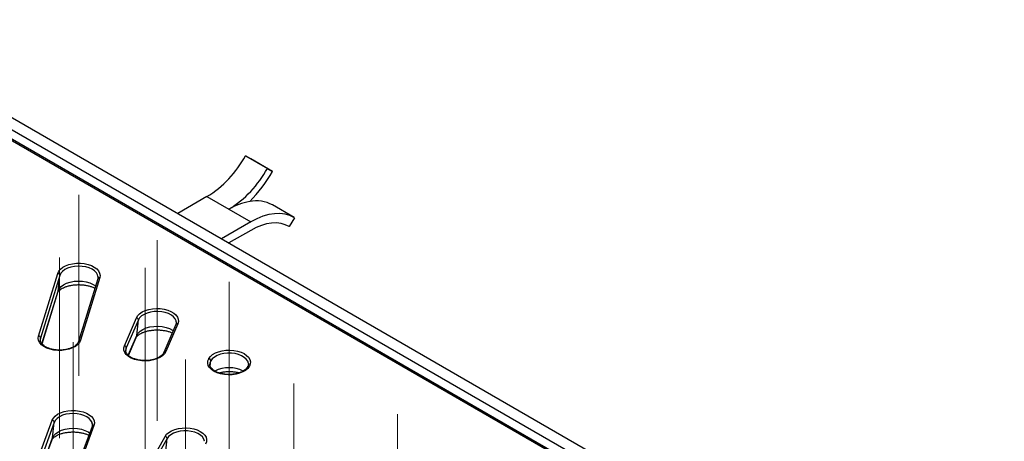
# Model space of a CAD drawing. Header units: millimetres. Extents: x 200 to 5740, y 200 to 4000.
# Tile 37 of 38: x 4419 to 4897, y 3058 to 3263. Entities that reach past the tile are written whole.
import ezdxf

# ---------------------------------------------------------------- set-up
doc = ezdxf.new("R2010")
doc.units = ezdxf.units.MM
doc.header["$LTSCALE"] = 20
doc.linetypes.add('CENTERX2', pattern=[20.32, 12.7, -2.54, 2.54, -2.54])
doc.layers.add('FORMAT', color=7, linetype='Continuous')

msp = doc.modelspace()

# ---------------------------------------------------------------- linework, layer by layer
at = {"color": 7, "linetype": 'Continuous', "lineweight": 25}
for p, q in [((4333.264, 3262.562), (5195.934, 2764.553)), ((4753.033, 3009.064), (4334.673, 3250.578)), ((4754.033, 3009.163), (4335.673, 3250.677)), ((4528.744, 3196.631), (4539.35, 3190.508)), ((4531.254, 3195.206), (4528.744, 3196.631)), ((4541.861, 3189.083), (4531.254, 3195.206)), ((4539.35, 3190.508), (4541.861, 3189.083)), ((4510.041, 3176.836), (4495.902, 3168.673)), ((4510.041, 3176.836), (4520.647, 3170.712)), ((4520.647, 3170.712), (4531.254, 3164.589)), ((4552.377, 3166.681), (4541.771, 3172.804)), ((4531.254, 3164.589), (4517.115, 3156.427)), ((4552.467, 3166.629), (4549.957, 3162.305)), ((4531.254, 3160.507), (4520.651, 3154.386)), ((4549.957, 3162.305), (4549.798, 3162.396)), ((4428.441, 3109.313), (4437.711, 3139.663)), ((4438.692, 3138.675), (4429.422, 3108.326)), ((4437.886, 3131.124), (4438.692, 3138.675)), ((4457.123, 3137.065), (4447.853, 3106.715)), ((4458.079, 3137.59), (4448.809, 3107.24)), ((4457.222, 3138.072), (4457.188, 3138.308)), ((4430.121, 3105.498), (4437.763, 3130.518)), ((4470.016, 3104.638), (4475.848, 3118.141)), ((4476.815, 3117.114), (4470.983, 3103.611)), ((4476.021, 3109.595), (4476.815, 3117.114)), ((4495.209, 3116.143), (4495.19, 3116.291)), ((4494.998, 3114.832), (4489.166, 3101.329)), ((4495.916, 3115.252), (4490.084, 3101.749)), ((4429.325, 3107.917), (4429.298, 3107.723)), ((4472.009, 3099.936), (4475.778, 3108.664)), ((4510.925, 3098.299), (4510.971, 3098.381)), ((4511.918, 3097.315), (4511.872, 3097.234)), ((4511.433, 3095.901), (4511.417, 3095.674)), ((4529.77, 3094.365), (4529.724, 3094.284)), ((4530.641, 3094.691), (4530.595, 3094.61)), ((4403.039, 2981.545), (4435.057, 3068.505)), ((4436.032, 3067.498), (4404.013, 2980.538)), ((4454.349, 3065.551), (4422.331, 2978.592)), ((4455.288, 3066.022), (4423.269, 2979.063)), ((4435.232, 3059.962), (4436.032, 3067.498)), ((4454.5, 3066.71), (4454.472, 3066.908)), ((4404.881, 2977.246), (4435.052, 3059.188)), ((4442.169, 2976.139), (4489.757, 3060.691)), ((4490.705, 3059.625), (4443.116, 2975.074)), ((4489.927, 3052.138), (4490.705, 3059.625))]:
    msp.add_line(p, q, dxfattribs=at)
at = {"color": 8, "linetype": 'Continuous', "lineweight": 25}
for p, q in [((4430.075, 3105.55), (4437.886, 3131.124)), ((4437.763, 3130.518), (4437.886, 3131.124)), ((4429.309, 3107.262), (4429.422, 3108.326)), ((4429.422, 3108.326), (4429.325, 3107.917)), ((4471.893, 3100.037), (4476.021, 3109.595)), ((4470.983, 3103.611), (4470.723, 3102.639)), ((4470.788, 3101.764), (4470.983, 3103.611)), ((4511.612, 3094.729), (4511.872, 3097.234)), ((4511.64, 3094.635), (4511.918, 3097.315)), ((4404.808, 2977.335), (4435.232, 3059.962))]:
    msp.add_line(p, q, dxfattribs=at)
at = {"color": 8, "linetype": 'Continuous', "lineweight": 25, "flags": 128}
for points in [[(5189.813, 2761.989), (4333.264, 3256.464), (3476.715, 2761.989)], [(4457.188, 3138.308), (4457.019, 3138.906), (4456.449, 3139.911), (4455.55, 3140.833), (4454.357, 3141.636), (4452.916, 3142.288), (4451.282, 3142.767), (4449.518, 3143.051), (4447.691, 3143.132), (4445.872, 3143.005), (4444.131, 3142.676), (4442.535, 3142.158), (4441.145, 3141.469), (4440.014, 3140.637), (4439.185, 3139.694), (4438.692, 3138.675)], [(4437.886, 3131.124), (4438.423, 3132.231), (4439.324, 3133.257), (4440.554, 3134.162), (4442.066, 3134.911), (4443.802, 3135.475), (4445.695, 3135.833), (4447.673, 3135.971), (4449.66, 3135.883), (4451.579, 3135.573), (4453.356, 3135.053), (4454.923, 3134.343), (4456.063, 3133.596)], [(4495.19, 3116.291), (4495.125, 3116.606), (4494.678, 3117.632), (4493.892, 3118.588), (4492.8, 3119.436), (4491.441, 3120.146), (4489.869, 3120.688), (4488.143, 3121.044), (4486.331, 3121.198), (4484.501, 3121.145), (4482.724, 3120.887), (4481.069, 3120.433), (4479.599, 3119.802), (4478.37, 3119.018), (4477.43, 3118.11), (4476.815, 3117.114)], [(4476.021, 3109.595), (4476.69, 3110.678), (4477.713, 3111.665), (4479.049, 3112.518), (4480.648, 3113.204), (4482.448, 3113.697), (4484.38, 3113.978), (4486.37, 3114.036), (4488.341, 3113.868), (4490.217, 3113.482), (4491.927, 3112.892), (4493.405, 3112.12), (4493.732, 3111.902)], [(4475.778, 3108.664), (4475.86, 3108.874), (4476.021, 3109.595)], [(4511.872, 3097.234), (4511.48, 3096.201), (4511.433, 3095.901)], [(4530.131, 3096.004), (4530.122, 3096.071), (4529.8, 3097.112), (4529.132, 3098.097), (4528.145, 3098.988), (4526.875, 3099.75), (4525.372, 3100.355), (4523.694, 3100.779), (4521.904, 3101.005), (4520.073, 3101.026), (4518.269, 3100.84), (4516.563, 3100.455), (4515.02, 3099.885), (4513.7, 3099.152), (4512.652, 3098.284), (4511.918, 3097.315)], [(4454.472, 3066.908), (4454.361, 3067.359), (4453.852, 3068.375), (4453.01, 3069.314), (4451.866, 3070.14), (4450.466, 3070.822), (4448.861, 3071.333), (4447.115, 3071.653), (4445.295, 3071.77), (4443.47, 3071.68), (4441.71, 3071.387), (4440.083, 3070.9), (4438.652, 3070.24), (4437.471, 3069.432), (4436.586, 3068.506), (4436.032, 3067.498)], [(4435.232, 3059.962), (4435.835, 3061.058), (4436.797, 3062.066), (4438.081, 3062.945), (4439.637, 3063.663), (4441.407, 3064.192), (4443.32, 3064.511), (4445.306, 3064.609), (4447.286, 3064.481), (4449.184, 3064.133), (4450.929, 3063.578), (4452.452, 3062.836), (4453.174, 3062.36)], [(4435.052, 3059.188), (4435.069, 3059.238), (4435.232, 3059.962)], [(4508.917, 3058.314), (4508.909, 3058.381), (4508.587, 3059.422), (4507.919, 3060.407), (4506.931, 3061.298), (4505.662, 3062.06), (4504.159, 3062.665), (4502.48, 3063.089), (4500.691, 3063.315), (4498.859, 3063.336), (4497.056, 3063.15), (4495.35, 3062.765), (4493.807, 3062.195), (4492.486, 3061.462), (4491.439, 3060.594), (4490.705, 3059.625)]]:
    msp.add_lwpolyline(points, dxfattribs=at)
at = {"color": 7, "linetype": 'Continuous', "lineweight": 25, "flags": 128}
for points in [[(4552.467, 3166.629), (4550.291, 3167.668), (4547.93, 3168.342), (4545.406, 3168.643), (4542.744, 3168.569), (4539.971, 3168.12), (4537.113, 3167.302), (4534.198, 3166.121), (4531.254, 3164.589)], [(4549.957, 3162.305), (4548.038, 3163.221), (4545.956, 3163.815), (4543.731, 3164.081), (4541.385, 3164.015), (4538.94, 3163.62), (4536.42, 3162.898), (4533.849, 3161.857), (4531.254, 3160.507)], [(4437.711, 3139.663), (4438.214, 3140.726), (4439.047, 3141.717), (4440.182, 3142.603), (4441.579, 3143.353), (4443.191, 3143.943), (4444.963, 3144.351), (4446.835, 3144.565), (4448.744, 3144.576), (4450.623, 3144.385), (4452.409, 3143.997), (4454.042, 3143.427), (4455.465, 3142.693), (4456.631, 3141.821), (4457.499, 3140.84), (4458.04, 3139.783), (4458.236, 3138.688), (4458.079, 3137.59)], [(4475.848, 3118.141), (4476.479, 3119.181), (4477.429, 3120.136), (4478.668, 3120.974), (4480.152, 3121.667), (4481.832, 3122.19), (4483.649, 3122.526), (4485.542, 3122.663), (4487.447, 3122.598), (4489.299, 3122.331), (4491.034, 3121.873), (4492.594, 3121.238), (4493.926, 3120.449), (4494.983, 3119.532), (4495.73, 3118.518), (4496.142, 3117.443), (4496.205, 3116.341), (4495.916, 3115.252)], [(4448.809, 3107.24), (4448.306, 3106.177), (4447.473, 3105.186), (4446.339, 3104.3), (4444.942, 3103.55), (4443.329, 3102.96), (4441.557, 3102.552), (4439.685, 3102.338), (4437.777, 3102.327), (4435.897, 3102.518), (4434.111, 3102.905), (4432.478, 3103.476), (4431.055, 3104.21), (4429.889, 3105.082), (4429.021, 3106.063), (4428.48, 3107.119), (4428.284, 3108.215), (4428.441, 3109.313)], [(4490.084, 3101.749), (4489.454, 3100.709), (4488.503, 3099.754), (4487.264, 3098.916), (4485.78, 3098.224), (4484.101, 3097.701), (4482.283, 3097.364), (4480.39, 3097.227), (4478.485, 3097.292), (4476.633, 3097.559), (4474.898, 3098.017), (4473.338, 3098.652), (4472.007, 3099.441), (4470.949, 3100.358), (4470.202, 3101.372), (4469.79, 3102.448), (4469.727, 3103.549), (4470.016, 3104.638)], [(4470.723, 3102.639), (4470.716, 3102.565), (4470.705, 3102.33)], [(4510.971, 3098.381), (4511.725, 3099.392), (4512.789, 3100.307), (4514.126, 3101.093), (4515.69, 3101.724), (4517.429, 3102.178), (4519.283, 3102.441), (4521.188, 3102.502), (4523.08, 3102.359), (4524.895, 3102.019), (4526.571, 3101.492), (4528.05, 3100.796), (4529.283, 3099.955), (4530.227, 3098.997), (4530.85, 3097.956), (4531.131, 3096.867), (4531.061, 3095.766), (4530.641, 3094.691)], [(4530.595, 3094.61), (4529.841, 3093.598), (4528.777, 3092.683), (4527.44, 3091.897), (4525.875, 3091.266), (4524.137, 3090.812), (4522.283, 3090.55), (4520.378, 3090.489), (4518.486, 3090.631), (4516.671, 3090.971), (4514.995, 3091.498), (4513.516, 3092.194), (4512.283, 3093.035), (4511.339, 3093.993), (4510.716, 3095.034), (4510.435, 3096.124), (4510.505, 3097.225), (4510.925, 3098.299)], [(4435.057, 3068.505), (4435.624, 3069.557), (4436.517, 3070.531), (4437.704, 3071.393), (4439.146, 3072.115), (4440.792, 3072.672), (4442.588, 3073.044), (4444.472, 3073.22), (4446.38, 3073.193), (4448.247, 3072.964), (4450.009, 3072.541), (4451.606, 3071.938), (4452.984, 3071.176), (4454.096, 3070.28), (4454.905, 3069.282), (4455.381, 3068.216), (4455.511, 3067.117), (4455.288, 3066.022)], [(4489.757, 3060.691), (4490.512, 3061.702), (4491.576, 3062.617), (4492.913, 3063.403), (4494.477, 3064.034), (4496.216, 3064.488), (4498.069, 3064.751), (4499.975, 3064.812), (4501.867, 3064.669), (4503.682, 3064.329), (4505.358, 3063.802), (4506.837, 3063.106), (4508.07, 3062.265), (4509.014, 3061.308), (4509.637, 3060.266), (4509.918, 3059.177), (4509.847, 3058.076), (4509.428, 3057.001)]]:
    msp.add_lwpolyline(points, dxfattribs=at)
at = {"color": 7, "linetype": 'Continuous', "lineweight": 25}
for centre, radius, start, end in [((4481.553, 3222.484), 53.808, 301.9675, 331.28488), ((4492.159, 3216.361), 53.808, 301.9675, 331.28488), ((4481.797, 3223.301), 69.127, 315.11063, 330.32948), ((4536.126, 3144.884), 30.111, 100.24351, 120.9346), ((4533.892, 3158.372), 16.443, 61.37076, 100.9399), ((4437.685, 3138.656), 1.007, 1.10515, 88.5159), ((4475.764, 3117.094), 1.05, 1.10098, 85.43774), ((4428.415, 3108.306), 1.007, 1.10515, 88.5159), ((4469.932, 3103.591), 1.05, 1.10098, 85.43774), ((4510.778, 3097.214), 1.095, 1.01721, 82.27374), ((4510.823, 3097.296), 1.095, 1.01721, 82.27374), ((4435.003, 3067.478), 1.029, 1.11388, 86.98676), ((4489.61, 3059.606), 1.095, 1.01721, 82.27374)]:
    msp.add_arc(centre, radius, start, end, dxfattribs=at)
at = {"color": 8, "linetype": 'Continuous', "lineweight": 25}
for centre, radius, start, end in [((4457.926, 3136.734), 0.869, 79.84837, 157.6271), ((4495.733, 3114.44), 0.833, 77.30004, 151.87261), ((4448.639, 3106.417), 0.841, 78.29942, 159.17605), ((4489.901, 3100.934), 0.835, 77.34356, 151.14012), ((4520.808, 3078.3), 15.629, 63.99844, 116.21027), ((4530.385, 3093.842), 0.796, 74.70039, 145.82954), ((4530.431, 3093.928), 0.792, 74.59673, 147.53648), ((4455.119, 3065.188), 0.851, 78.58288, 154.72428)]:
    msp.add_arc(centre, radius, start, end, dxfattribs=at)
at = {"color": 7, "linetype": 'Continuous', "lineweight": 25}
for points, knots in [([(4457.162, 3138.26), (4457.193, 3138.136), (4457.292, 3137.736), (4457.192, 3137.339), (4457.123, 3137.065)], [0, 0, 0, 0, 0.3115212, 1, 1, 1, 1]), ([(4437.763, 3130.518), (4437.771, 3130.543), (4437.795, 3130.612), (4437.926, 3130.861), (4438.304, 3131.313), (4438.951, 3131.864), (4439.884, 3132.451), (4441.069, 3133.008), (4442.477, 3133.493), (4444.07, 3133.875), (4445.8, 3134.125), (4447.609, 3134.227), (4449.434, 3134.174), (4451.208, 3133.966), (4452.876, 3133.616), (4454.347, 3133.146), (4455.309, 3132.757), (4455.687, 3132.533), (4455.731, 3132.508)], [0, 0, 0, 0, 0.0358343, 0.102636, 0.1655406, 0.231857, 0.2977414, 0.3642334, 0.4319396, 0.5008916, 0.5708595, 0.6415085, 0.7124684, 0.7833186, 0.8536048, 0.9229786, 0.9911579, 1, 1, 1, 1]), ([(4495.167, 3116.26), (4495.197, 3116.063), (4495.268, 3115.592), (4495.098, 3115.112), (4494.998, 3114.832)], [0, 0, 0, 0, 0.41607593, 1, 1, 1, 1]), ([(4475.778, 3108.664), (4475.797, 3108.703), (4475.848, 3108.814), (4476.069, 3109.14), (4476.586, 3109.658), (4477.397, 3110.245), (4478.465, 3110.821), (4479.771, 3111.345), (4481.282, 3111.779), (4482.954, 3112.095), (4484.733, 3112.269), (4486.558, 3112.289), (4488.364, 3112.153), (4490.093, 3111.869), (4491.656, 3111.45), (4492.724, 3111.076), (4493.179, 3110.841), (4493.257, 3110.8)], [0, 0, 0, 0, 0.0377447, 0.1062626, 0.1783289, 0.2483489, 0.3186312, 0.3899964, 0.4627214, 0.5366637, 0.6115069, 0.6868695, 0.7623513, 0.8374365, 0.9117217, 0.9848652, 1, 1, 1, 1]), ([(4447.853, 3106.715), (4447.806, 3106.583), (4447.66, 3106.172), (4447.199, 3105.476), (4446.353, 3104.673), (4445.252, 3103.962), (4443.933, 3103.365), (4442.432, 3102.906), (4440.799, 3102.602), (4439.089, 3102.467), (4437.361, 3102.508), (4435.676, 3102.723), (4434.095, 3103.103), (4432.674, 3103.629), (4431.462, 3104.278), (4430.499, 3105.014), (4429.805, 3105.8), (4429.399, 3106.6), (4429.239, 3107.282), (4429.321, 3107.713), (4429.353, 3107.878)], [0, 0, 0, 0, 0.0294199, 0.0913528, 0.1506169, 0.2085895, 0.2663708, 0.3242736, 0.3824027, 0.440712, 0.4991075, 0.5574737, 0.615672, 0.6735945, 0.7311588, 0.7883782, 0.8454955, 0.903103, 0.962829, 1, 1, 1, 1]), ([(4489.166, 3101.329), (4489.102, 3101.195), (4488.904, 3100.786), (4488.357, 3100.102), (4487.422, 3099.33), (4486.24, 3098.657), (4484.853, 3098.106), (4483.301, 3097.698), (4481.635, 3097.452), (4479.911, 3097.378), (4478.191, 3097.48), (4476.536, 3097.754), (4475.004, 3098.187), (4473.651, 3098.76), (4472.522, 3099.443), (4471.649, 3100.201), (4471.062, 3100.995), (4470.744, 3101.729), (4470.737, 3102.19), (4470.733, 3102.396)], [0, 0, 0, 0, 0.0310941, 0.0948462, 0.1566733, 0.217709, 0.2786908, 0.3398701, 0.4012813, 0.462851, 0.5244731, 0.5860106, 0.6473302, 0.7083232, 0.7689254, 0.8292215, 0.8895482, 0.9508526, 1, 1, 1, 1]), ([(4529.724, 3094.284), (4529.641, 3094.149), (4529.39, 3093.742), (4528.756, 3093.073), (4527.731, 3092.335), (4526.471, 3091.703), (4525.018, 3091.202), (4523.419, 3090.851), (4521.725, 3090.666), (4519.995, 3090.656), (4518.292, 3090.821), (4516.674, 3091.154), (4515.202, 3091.641), (4513.924, 3092.257), (4512.886, 3092.971), (4512.111, 3093.747), (4511.628, 3094.546), (4511.408, 3095.199), (4511.444, 3095.591), (4511.456, 3095.723)], [0, 0, 0, 0, 0.031744, 0.0954803, 0.1580133, 0.2201562, 0.2823425, 0.3447643, 0.4074024, 0.4701647, 0.5329387, 0.5955691, 0.6579355, 0.7199367, 0.7815443, 0.8429511, 0.9046036, 0.9678965, 1, 1, 1, 1]), ([(4530.126, 3095.999), (4530.138, 3095.734), (4530.162, 3095.198), (4529.901, 3094.644), (4529.77, 3094.365)], [0, 0, 0, 0, 0.4950479, 1, 1, 1, 1]), ([(4515.795, 3091.478), (4516.228, 3091.586), (4517.194, 3091.828), (4518.843, 3092.045), (4520.652, 3092.139), (4522.474, 3092.071), (4524.216, 3091.865), (4525.268, 3091.616), (4525.774, 3091.496)], [0, 0, 0, 0, 0.14054779, 0.31337525, 0.48781872, 0.66296147, 0.83774339, 1, 1, 1, 1]), ([(4454.446, 3066.867), (4454.478, 3066.706), (4454.566, 3066.269), (4454.433, 3065.829), (4454.349, 3065.551)], [0, 0, 0, 0, 0.3688684, 1, 1, 1, 1]), ([(4435.052, 3059.188), (4435.064, 3059.22), (4435.1, 3059.31), (4435.277, 3059.604), (4435.738, 3060.103), (4436.494, 3060.687), (4437.509, 3061.269), (4438.767, 3061.807), (4440.238, 3062.263), (4441.88, 3062.606), (4443.641, 3062.811), (4445.462, 3062.865), (4447.277, 3062.762), (4449.027, 3062.508), (4450.633, 3062.116), (4451.907, 3061.686), (4452.532, 3061.374), (4452.768, 3061.256)], [0, 0, 0, 0, 0.0367691, 0.1042954, 0.1753396, 0.2433651, 0.3113891, 0.3803113, 0.4505409, 0.5219994, 0.5944038, 0.6673924, 0.740579, 0.8134901, 0.8857025, 0.9568722, 1, 1, 1, 1])]:
    msp.add_open_spline(points, degree=3, knots=knots, dxfattribs=at)
at = {"layer": 'FORMAT', "linetype": 'CENTERX2', "lineweight": 18}
for p, q in [((4447.895, 3090.105), (4447.895, 3177.739)), ((4485.882, 3068.176), (4485.882, 3155.809)), ((4438.625, 3059.755), (4438.625, 3147.389)), ((4480.05, 3054.672), (4480.05, 3142.306)), ((4520.76, 3047.933), (4520.76, 3135.567)), ((4520.806, 3048.015), (4520.806, 3135.648)), ((4445.173, 3018.742), (4445.173, 3106.376)), ((4499.592, 3010.325), (4499.592, 3097.958)), ((4552.19, 2998.669), (4552.19, 3086.302)), ((4602.389, 2983.903), (4602.389, 3071.537))]:
    msp.add_line(p, q, dxfattribs=at)

doc.saveas('drawing.dxf')
